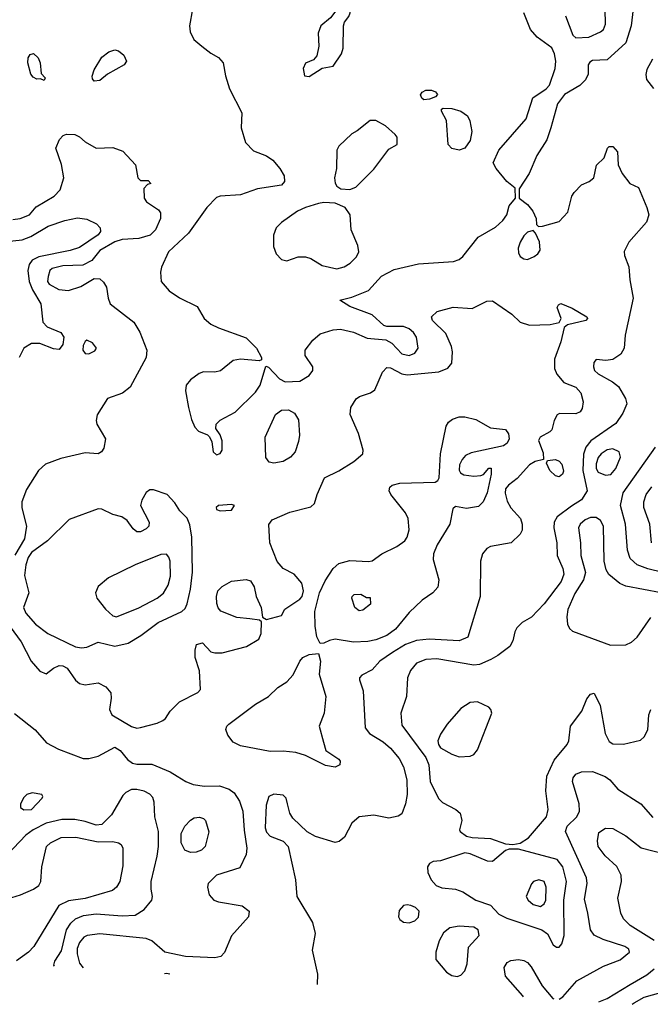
# Model space of a CAD drawing. Extents: x 1173079 to 1307053, y 522583 to 678478.
# Tile 113 of 256: x 1239212 to 1242617, y 527003 to 532319. Entities that reach past the tile are written whole.
import ezdxf

# ---------------------------------------------------------------- set-up
doc = ezdxf.new("R2010")
doc.units = 0

msp = doc.modelspace()

# ---------------------------------------------------------------- linework, layer by layer
at = {"layer": '0CON20XD'}
for points in [[(1242533.9, 532453.9), (1242514.4, 532285), (1242485.5, 532194.5), (1242385, 532102.5), (1242305, 532097.5), (1242290.7, 532089.3), (1242282.5, 532075), (1242281.2, 532025), (1242266.8, 531993.2), (1242236.3, 531963.7), (1242154.4, 531915.6), (1242115.8, 531864.2), (1242079.4, 531735)], [(1240775, 532011.2), (1240845, 532057.5), (1240905, 532067.5), (1240950, 532135), (1240958, 532165), (1240961.2, 532285), (1240966.7, 532305), (1240990, 532335), (1240997.5, 532355), (1240997.5, 532367.5), (1240988.3, 532378.3), (1240945, 532382.5), (1240925, 532373.3), (1240891.2, 532328.8), (1240838.6, 532285), (1240824.5, 532245), (1240827.5, 532175), (1240815.9, 532124.1), (1240798.3, 532101.7), (1240756.1, 532083.9), (1240742, 532055), (1240750, 532015), (1240775, 532011.2)], [(1240145.4, 532374.6), (1240129.4, 532285), (1240132.8, 532252.8), (1240151.8, 532211.8), (1240196.5, 532176.5), (1240245, 532137.1), (1240285.8, 532115), (1240311.4, 532085), (1240322.9, 532015), (1240345.7, 531945), (1240411.9, 531815), (1240407.5, 531735), (1240431.4, 531655), (1240475, 531611.4), (1240545, 531584.4), (1240579.9, 531559.9), (1240616.1, 531516.1), (1240640, 531475), (1240642.5, 531445), (1240625, 531426), (1240495.4, 531404.6), (1240405, 531373.5), (1240295, 531366.7), (1240275, 531358.1), (1240223.5, 531305), (1240123.2, 531166.8), (1240015.4, 531065), (1239977.5, 530982.5), (1239973.1, 530955), (1239976.9, 530905), (1240019.5, 530855), (1240075, 530817.5), (1240170.9, 530770.9), (1240209.1, 530705), (1240243.5, 530675), (1240284.8, 530654.8), (1240435, 530601.2), (1240491.2, 530545), (1240517.5, 530495), (1240517.5, 530482.5), (1240505, 530477.5), (1240405, 530485.8), (1240365, 530479.2), (1240296.5, 530423.5), (1240265, 530416.1), (1240205, 530418.1), (1240180.8, 530409.2), (1240135.3, 530375), (1240111.1, 530345), (1240107.2, 530315), (1240124.3, 530224.3), (1240140.2, 530160.2), (1240157.9, 530117.9), (1240176.9, 530096.9), (1240226.9, 530076.9), (1240237.3, 530067.3), (1240249.1, 530039.1), (1240257.5, 529985), (1240275, 529970), (1240295, 529976), (1240305.7, 529995), (1240305.7, 530045), (1240295, 530076.7), (1240271.2, 530111.2), (1240272.5, 530135), (1240295, 530156.7), (1240375, 530199.1), (1240485, 530307.5), (1240510, 530345), (1240541.7, 530448.3), (1240555, 530442.5), (1240615, 530378.9), (1240645, 530362.7), (1240725, 530367.3), (1240775, 530398.5), (1240794.5, 530425), (1240794.5, 530444.5), (1240754.4, 530505), (1240753.3, 530535), (1240795, 530588.6), (1240835, 530623.3), (1240905, 530644.5), (1240945, 530647.8), (1241015, 530630.8), (1241088.8, 530598.8), (1241189.8, 530589.8), (1241221.7, 530571.7), (1241275, 530515.3), (1241314.7, 530505.3), (1241345, 530518.5), (1241364.5, 530545), (1241354.6, 530605), (1241339.5, 530629.5), (1241315, 530649.2), (1241285, 530661.8), (1241195, 530663.1), (1241178.3, 530668.3), (1241115, 530725.6), (1240995, 530770), (1240940, 530805), (1241005, 530821.2), (1241095, 530856.9), (1241165.8, 530934.2), (1241235, 530970.4), (1241365, 531000), (1241555, 531013.8), (1241585, 531024.5), (1241605, 531039.4), (1241687.1, 531145), (1241780.9, 531199.1), (1241821.2, 531235), (1241842.2, 531265), (1241855.9, 531314.1), (1241890, 531355), (1241888.3, 531408.3), (1241842, 531445), (1241784.2, 531515), (1241769.2, 531545), (1241800, 531615), (1241947.2, 531782.8), (1241983.2, 531896.8), (1242055, 531946), (1242072.5, 531965), (1242104.3, 532055), (1242107.5, 532095), (1242100, 532135), (1242085, 532166.7), (1242006.9, 532225), (1241970.6, 532265), (1241933.6, 532356.4)], [(1242159.1, 532339.1), (1242198.8, 532235), (1242215, 532220), (1242285, 532224), (1242347.7, 532252.3), (1242364.1, 532265.9), (1242376, 532295), (1242373.1, 532375)], [(1239345, 531990), (1239325, 532000), (1239305, 531997.5), (1239285, 532008.8), (1239272.9, 532025), (1239255.7, 532085), (1239257.3, 532112.7), (1239268.8, 532131.2), (1239285.9, 532135.9), (1239312.7, 532112.7), (1239322, 532085), (1239328.3, 532028.3), (1239350, 532005), (1239345, 531990)], [(1239615, 531987.5), (1239605, 532000), (1239603.6, 532013.6), (1239615, 532047.5), (1239655, 532116.7), (1239694.3, 532145.7), (1239725, 532156), (1239745, 532150), (1239775, 532126.7), (1239788.8, 532095), (1239776.7, 532075), (1239685.9, 532024.1), (1239645, 531991.2), (1239615, 531987.5)], [(1242629.6, 532105), (1242599.4, 532050.6), (1242593.4, 532023.4), (1242596.9, 531995), (1242635, 531946.9)], [(1241395, 531886.7), (1241383.3, 531895), (1241377, 531913), (1241385, 531927.5), (1241405, 531937.5), (1241435, 531937.5), (1241458.3, 531928.3), (1241467.5, 531915), (1241458.3, 531901.7), (1241425, 531890), (1241395, 531886.7)], [(1241585, 531614.5), (1241545, 531622.9), (1241525.6, 531645.6), (1241517.1, 531775), (1241490, 531825), (1241490, 531835), (1241498.3, 531841.7), (1241545, 531840), (1241594.2, 531824.2), (1241629.4, 531799.4), (1241643, 531773), (1241653.1, 531715), (1241644.3, 531665.7), (1241616.2, 531625), (1241585, 531614.5)], [(1240995, 531402), (1241026.7, 531415), (1241125, 531510.8), (1241205, 531620), (1241250, 531645), (1241250, 531685), (1241239.3, 531699.3), (1241186.7, 531745), (1241135, 531773.8), (1241105, 531773.8), (1241035, 531718), (1241005, 531702), (1240936, 531635), (1240924, 531615), (1240922.5, 531515), (1240912.5, 531465), (1240915.9, 531435.9), (1240925, 531420), (1240946.1, 531406.1), (1240995, 531402)], [(1239175, 531240.8), (1239215.2, 531244.8), (1239264.4, 531265), (1239301.9, 531308.1), (1239398, 531365), (1239430.3, 531399.7), (1239450, 531465), (1239437, 531537), (1239406.7, 531625), (1239427.7, 531672.3), (1239446.4, 531693.6), (1239465, 531700), (1239509.3, 531699.3), (1239535, 531686.7), (1239565, 531658.8), (1239625, 531625.8), (1239715, 531628.1), (1239768.8, 531608.8), (1239836.7, 531535), (1239850, 531465), (1239865, 531450), (1239905, 531450), (1239920, 531435), (1239901.7, 531428.3), (1239882.5, 531407.5), (1239883.8, 531355), (1239896.7, 531335), (1239961.7, 531291.7), (1239972, 531275), (1239972, 531245), (1239945.7, 531185), (1239916, 531155), (1239855, 531138.2), (1239765, 531132), (1239725, 531119.5), (1239645, 531073.1), (1239600.8, 531019.2), (1239553.8, 530993.8), (1239445, 530989), (1239387.5, 530975), (1239375, 530963.8), (1239365, 530932.5), (1239363.1, 530905), (1239370.7, 530890.7), (1239422.6, 530862.6), (1239475, 530856.2), (1239541.8, 530878.2), (1239615, 530921.9), (1239645, 530919.5), (1239665, 530901.9), (1239681.5, 530875), (1239690, 530815), (1239701.5, 530785), (1239828, 530685), (1239861.3, 530631.3), (1239899.2, 530535), (1239895.8, 530495), (1239808.6, 530335), (1239767, 530303), (1239686.5, 530273.5), (1239630.4, 530185), (1239624.7, 530155.3), (1239627.8, 530135), (1239676.2, 530055), (1239665.9, 530005.9), (1239654.5, 529985.5), (1239635, 529975.6), (1239565, 529980), (1239435, 529950), (1239351.2, 529918.8), (1239314.4, 529885.6), (1239248, 529782), (1239223.9, 529715), (1239223.8, 529683.8), (1239249.7, 529585), (1239238.9, 529515), (1239185, 529427.5)], [(1242079.4, 531735), (1242059.1, 531670.9), (1242004.6, 531585.4), (1241962.5, 531487.5), (1241910, 531405), (1241910, 531355), (1241955, 531320), (1241982.5, 531285), (1242001.2, 531245), (1242003, 531213), (1242013, 531203), (1242035, 531203.3), (1242125, 531230), (1242171.2, 531278.8), (1242194.4, 531365), (1242205.8, 531385), (1242245, 531426.2), (1242287.5, 531445), (1242313.3, 531465), (1242326.4, 531533.6), (1242367.5, 531572.5), (1242386, 531625), (1242395, 531634), (1242415, 531634.2), (1242440, 531605), (1242444, 531535), (1242465, 531487.5), (1242507.5, 531435), (1242553.3, 531413.3), (1242598.6, 531305), (1242609.4, 531265), (1242597.1, 531225), (1242502.1, 531117.9), (1242477.1, 531067.1), (1242478.9, 531045), (1242501.8, 530985), (1242507.3, 530915), (1242525.4, 530815), (1242481.5, 530615), (1242477.1, 530545), (1242457.8, 530512.2), (1242415, 530484.1), (1242377.9, 530477.9), (1242325, 530483.3), (1242312.7, 530467.3), (1242310, 530445), (1242316.9, 530425), (1242335, 530407.5), (1242413.9, 530363.9), (1242445, 530338.5), (1242483.1, 530273.1), (1242490, 530245), (1242468.5, 530195), (1242431.3, 530138.7), (1242296.9, 530045), (1242268.8, 530011.2), (1242256.7, 529973.3), (1242253.4, 529885), (1242276.4, 529775), (1242245, 529726.1), (1242192.1, 529692.1), (1242114.8, 529635.2), (1242098, 529605), (1242096.7, 529575), (1242112.7, 529495), (1242114.7, 529425), (1242145.3, 529355), (1242150.6, 529325), (1242135.3, 529285), (1242045, 529164.4), (1241975, 529093.8), (1241925.9, 529064.1), (1241896.7, 529035), (1241886.1, 529013.9), (1241875.8, 528965), (1241858.6, 528935), (1241794.7, 528885.3), (1241756.4, 528863.7), (1241695, 528837.7), (1241665, 528833.2), (1241465, 528868.6), (1241405, 528863.8), (1241354.2, 528845), (1241323.1, 528805), (1241305.7, 528765), (1241300, 528665), (1241270, 528575), (1241275, 528510), (1241405.3, 528335), (1241421.2, 528295), (1241428.4, 528205), (1241473.7, 528113.7), (1241495, 528092), (1241566.7, 528055), (1241591.2, 528035), (1241598.8, 527995), (1241586.7, 527945), (1241590, 527935), (1241625, 527911.2), (1241655, 527903.8), (1241755, 527897.8), (1241835, 527868.6), (1241875, 527865.8), (1241915, 527872), (1241958.8, 527901.2), (1242057.2, 528015), (1242066.5, 528055), (1242052.5, 528155), (1242058, 528235), (1242098.5, 528321.5), (1242168.5, 528405), (1242177.5, 528425), (1242186.5, 528505), (1242247.3, 528585), (1242275, 528651.2), (1242295, 528676.7), (1242315, 528682.5), (1242345.9, 528615.9), (1242373.3, 528465), (1242395, 528421.4), (1242415, 528408.6), (1242472.7, 528407.3), (1242565, 528428), (1242585, 528446.2), (1242604.3, 528485), (1242608.9, 528565), (1242619.4, 528595)], [(1240925, 530974.1), (1240964, 530985), (1240996, 531004), (1241031.7, 531038.3), (1241043.6, 531065), (1241038.8, 531098.8), (1241001.9, 531185), (1240997.1, 531265), (1240968.8, 531305), (1240915, 531327.5), (1240855, 531331.1), (1240825, 531326.7), (1240755, 531305.4), (1240711.9, 531285), (1240625, 531222.9), (1240597.1, 531195), (1240583.3, 531155), (1240582.2, 531095), (1240596.7, 531055), (1240625, 531024.4), (1240655, 531016.5), (1240715, 531037.7), (1240755, 531038.9), (1240785, 531028.5), (1240845, 530991.2), (1240925, 530974.1)], [(1239107.7, 531117.7), (1239225, 531130.9), (1239272.1, 531147.9), (1239365, 531203.5), (1239455, 531234.7), (1239525, 531249.1), (1239575, 531242.5), (1239626.7, 531216.7), (1239647.1, 531195), (1239648.2, 531175), (1239635, 531157.3), (1239535, 531088.2), (1239485, 531071.8), (1239315, 531038.6), (1239280.3, 531019.7), (1239262.6, 530997.4), (1239256.7, 530965), (1239263, 530905), (1239280.5, 530860.5), (1239326.5, 530785), (1239337.7, 530685), (1239360.6, 530660.6), (1239435, 530630.5), (1239451.2, 530605), (1239445.3, 530564.7), (1239425, 530538.8), (1239395, 530542), (1239320.9, 530570.9), (1239275, 530570.3), (1239234.6, 530545), (1239209.6, 530495)], [(1241955, 531024.4), (1241990.6, 531039.4), (1242010, 531055), (1242022.5, 531075), (1242019.4, 531119.4), (1241997, 531167), (1241985, 531180), (1241955, 531171.2), (1241935, 531152), (1241915, 531118), (1241904.6, 531085), (1241905, 531060), (1241915, 531040.6), (1241935, 531026.7), (1241955, 531024.4)], [(1241655, 530759.6), (1241735, 530798.5), (1241765, 530800.9), (1241869.6, 530729.6), (1241915.4, 530685.4), (1241965, 530668.8), (1242076.8, 530673.2), (1242126.1, 530683.9), (1242136.2, 530705), (1242114, 530765), (1242120.8, 530779.2), (1242135, 530786), (1242195, 530761.2), (1242273.8, 530715), (1242278.8, 530705), (1242270, 530695), (1242169.5, 530670.5), (1242152.5, 530657.5), (1242135, 530580), (1242100, 530485), (1242100, 530435), (1242112, 530405), (1242150.7, 530360.7), (1242215, 530335.5), (1242241.8, 530305), (1242254.1, 530255), (1242250.3, 530219.7), (1242238.4, 530201.6), (1242215, 530190), (1242127.7, 530192.3), (1242115, 530186), (1242098.6, 530155), (1242085.9, 530104.1), (1242075, 530093.3), (1242023.3, 530065), (1242013.9, 530046.1), (1242039.3, 529979.3), (1242040, 529945), (1241995, 529933.3), (1241965, 529916.2), (1241897.8, 529842.2), (1241851.2, 529805), (1241835.9, 529785), (1241833, 529763), (1241845, 529720), (1241863.9, 529683.9), (1241915.7, 529625), (1241925.6, 529595), (1241925, 529562.5), (1241915, 529541.2), (1241865.7, 529494.3), (1241755, 529474.6), (1241735, 529463.6), (1241710.4, 529435), (1241700, 529395), (1241699.3, 529205), (1241631.2, 528985), (1241584.4, 528965.6), (1241424, 528974), (1241355, 528967.1), (1241295, 528945.9), (1241225, 528902.4), (1241157.5, 528855), (1241115, 528808.6), (1241059.5, 528780.5), (1241046.7, 528765), (1241046.2, 528755), (1241067.1, 528695), (1241077.1, 528495), (1241100.6, 528465), (1241175, 528419.1), (1241215, 528386.2), (1241260.9, 528330.8), (1241285.4, 528285), (1241302.9, 528215), (1241303.8, 528135), (1241295.5, 528085), (1241275, 528031.2), (1241255, 528018), (1241205, 528008.6), (1241125, 528024.3), (1241045, 528014.2), (1241005, 527981.2), (1240965.5, 527904.5), (1240937.4, 527882.6), (1240915, 527877.1), (1240808.9, 527908.9), (1240764.5, 527934.5), (1240687.4, 528007.4), (1240670.8, 528035), (1240658, 528085), (1240651.2, 528115), (1240635, 528131.2), (1240585, 528137.1), (1240558, 528125), (1240542.6, 528077.4), (1240537.8, 527955), (1240545, 527932.2), (1240565, 527910.9), (1240634.4, 527884.4), (1240662.5, 527855), (1240701.2, 527675), (1240708.1, 527585), (1240792.9, 527445), (1240807.8, 527385), (1240791.4, 527295), (1240820.5, 527165), (1240819.3, 527109.6)], [(1239160.5, 529040.5), (1239220.1, 528960.1), (1239274.6, 528854.6), (1239320.9, 528800.9), (1239355, 528786.2), (1239395, 528817.1), (1239425, 528831.5), (1239445, 528830.9), (1239468.5, 528818.5), (1239512.6, 528752.6), (1239534.8, 528734.7), (1239565, 528728.2), (1239635, 528738.8), (1239677.7, 528717.7), (1239703.8, 528683.8), (1239706.5, 528655), (1239696.4, 528595), (1239710, 528565), (1239815, 528501.8), (1239845, 528494.4), (1239865, 528496.7), (1239955, 528520), (1239985.7, 528534.3), (1239998.8, 528545), (1240024.4, 528585.6), (1240074.4, 528635.6), (1240174.1, 528685.9), (1240188.3, 528701.7), (1240183, 528803), (1240160, 528875), (1240160, 528915), (1240167.5, 528945), (1240200, 528955), (1240245, 528906.2), (1240265, 528900), (1240305, 528900), (1240436, 528934), (1240503.3, 528975), (1240516.1, 529003.9), (1240517.5, 529067.5), (1240507.5, 529077.5), (1240455, 529084.2), (1240385, 529091.4), (1240298.8, 529125), (1240283.7, 529143.7), (1240276.8, 529166.8), (1240274.5, 529205), (1240282.2, 529235), (1240305, 529259.4), (1240355, 529286.5), (1240435, 529295.7), (1240458.3, 529288.3), (1240477.4, 529257.4), (1240489.5, 529205), (1240515.6, 529145), (1240522.5, 529092.5), (1240545, 529080), (1240625, 529102.5), (1240644.5, 529135.5), (1240725, 529189.5), (1240736.7, 529205), (1240744.6, 529234.6), (1240736, 529276), (1240695, 529324.3), (1240635, 529355.7), (1240603.1, 529393.1), (1240562.1, 529495), (1240557, 529593), (1240575, 529618.8), (1240670.4, 529659.6), (1240785, 529688.6), (1240803.4, 529706.6), (1240818.6, 529755), (1240858.8, 529845), (1240935, 529883.1), (1241015.9, 529934.1), (1241064.4, 529975.6), (1241067.1, 529995), (1241041.9, 530085), (1240996.4, 530186.4), (1241000, 530225), (1241028.3, 530271.7), (1241046.7, 530285), (1241106.4, 530303.6), (1241130.3, 530319.7), (1241171.3, 530415), (1241195, 530440.4), (1241215, 530438.9), (1241275, 530406.5), (1241305, 530401.6), (1241475, 530417.7), (1241523.6, 530436.4), (1241545.7, 530465), (1241550, 530525), (1241544.4, 530555), (1241513.8, 530623.8), (1241441.4, 530695), (1241435.8, 530715), (1241466.4, 530743.6), (1241552.8, 530767.2), (1241655, 530759.6)], [(1239585, 530514.3), (1239618.3, 530531.7), (1239627.5, 530545), (1239605, 530573.3), (1239575, 530588), (1239565, 530581.2), (1239555, 530560), (1239553.6, 530535), (1239565, 530516), (1239585, 530514.3)], [(1240585, 529924.3), (1240559.1, 529929.1), (1240541.1, 529955), (1240538.2, 530065), (1240593, 530187), (1240625, 530210.5), (1240662.8, 530212.8), (1240696, 530195), (1240718, 530158), (1240722.5, 530075), (1240717.8, 530042.2), (1240699.5, 529985), (1240674.1, 529955.9), (1240635, 529933.6), (1240585, 529924.3)], [(1240835, 528950), (1240816.9, 528986.9), (1240807.3, 529045), (1240805.7, 529124.3), (1240831.7, 529225), (1240861.2, 529288.8), (1240905, 529356.2), (1240935, 529382.7), (1240995, 529399.2), (1241095, 529393.1), (1241115, 529397.8), (1241167.5, 529435), (1241247.8, 529475), (1241292.2, 529505), (1241304.6, 529525.4), (1241315.5, 529565), (1241310.5, 529625), (1241296.2, 529656.2), (1241216.9, 529755), (1241208.1, 529775), (1241210.8, 529795), (1241223.6, 529806.4), (1241264, 529816), (1241455, 529822.5), (1241470, 529830), (1241477.5, 529845), (1241483.8, 529975), (1241515.8, 530125), (1241528, 530145), (1241548.7, 530161.3), (1241585, 530174.4), (1241615.4, 530175.4), (1241675, 530159.5), (1241755, 530114.5), (1241835, 530105.6), (1241852.4, 530082.4), (1241855.3, 530055), (1241845, 530032.2), (1241825, 530017.5), (1241650.7, 529979.3), (1241620, 529965), (1241601.2, 529945), (1241586.2, 529915), (1241586.1, 529886.1), (1241592.9, 529872.9), (1241611.1, 529861.1), (1241665, 529853.6), (1241702.7, 529857.3), (1241717.5, 529862.5), (1241745, 529896.7), (1241757.3, 529897.3), (1241758.6, 529865), (1241735.8, 529764.2), (1241715.6, 529715), (1241689.5, 529690.5), (1241625, 529679.4), (1241565, 529690), (1241551.7, 529678.3), (1241535.6, 529595), (1241466.5, 529483.5), (1241446.9, 529435), (1241445.7, 529405), (1241476.2, 529295), (1241470, 529255), (1241443.8, 529225), (1241385.5, 529184.5), (1241315, 529118.6), (1241241.9, 529028.1), (1241195, 528993.8), (1241135, 528970.8), (1241091.3, 528961.3), (1241015, 528958.4), (1240915.4, 528974.6), (1240885, 528967.8), (1240855, 528952), (1240835, 528950)], [(1242375, 529860), (1242405, 529863.8), (1242430.4, 529895), (1242456.4, 529956.4), (1242449.4, 529985), (1242415, 530001.3), (1242385, 529995.8), (1242352.5, 529975), (1242335.5, 529955), (1242325, 529920), (1242325.5, 529895), (1242336, 529875), (1242375, 529860)], [(1242765.4, 529315), (1242604, 529354), (1242546.2, 529376.2), (1242509.1, 529409.2), (1242494.2, 529454.2), (1242484.1, 529595), (1242456.7, 529695), (1242470.4, 529765), (1242645, 530010.6)], [(1242125, 529851.1), (1242105, 529855.6), (1242074, 529885), (1242057.5, 529925), (1242061.7, 529938.3), (1242105, 529943.8), (1242125, 529936), (1242139.8, 529919.8), (1242148.3, 529881.7), (1242142.9, 529865), (1242125, 529851.1)], [(1239545, 528927.5), (1239575, 528931.4), (1239635, 528957.7), (1239725, 528936.7), (1239797.3, 528952.7), (1239865.7, 528994.3), (1239960, 529065), (1240087.1, 529122.9), (1240105, 529138.9), (1240116.8, 529165), (1240134.7, 529245), (1240145.3, 529335.3), (1240141.8, 529525), (1240131.7, 529591.7), (1240117.3, 529627.3), (1240077.6, 529667.6), (1240050.5, 529710.5), (1240009.2, 529755), (1239935, 529780.6), (1239915, 529780), (1239895, 529766.2), (1239872, 529725), (1239864, 529695), (1239911.2, 529605), (1239908.8, 529585), (1239895, 529570), (1239865, 529554), (1239844.1, 529554.1), (1239825, 529570), (1239792, 529615), (1239763.9, 529633.9), (1239715, 529647.2), (1239655, 529675.9), (1239635, 529678.4), (1239479.4, 529620.6), (1239362.7, 529505), (1239275, 529441.9), (1239257, 529415), (1239244.7, 529374.7), (1239237.3, 529317.3), (1239261.2, 529225), (1239233.3, 529145), (1239245, 529114.5), (1239297.3, 529055), (1239364.4, 529005), (1239513.6, 528933.6), (1239545, 528927.5)], [(1242623.3, 529495), (1242614.7, 529594.7), (1242581.9, 529685), (1242581.9, 529715), (1242594.7, 529755), (1242625, 529797.1)], [(1240295, 529666.2), (1240355, 529670), (1240372.5, 529695), (1240355, 529702), (1240285, 529695.7), (1240273.3, 529685), (1240274.1, 529674.1), (1240295, 529666.2)], [(1242676.2, 529225), (1242485, 529259.6), (1242452.2, 529275), (1242394.1, 529324.1), (1242378.6, 529348.6), (1242368.2, 529395), (1242364.6, 529585), (1242349.1, 529615), (1242325, 529631.1), (1242295, 529630.9), (1242265, 529618.5), (1242238.5, 529595), (1242229.1, 529575), (1242240.9, 529495), (1242242.9, 529425), (1242266.8, 529335), (1242256, 529295), (1242209, 529221), (1242172.2, 529135), (1242167.5, 529095), (1242170.9, 529055), (1242181.2, 529031.2), (1242196.6, 529016.6), (1242402.6, 528942.6)], [(1239735, 529094.3), (1239855, 529142.9), (1239955.2, 529194.8), (1239988.3, 529221.7), (1240013.8, 529265), (1240027.1, 529315), (1240023.9, 529395), (1240017.2, 529417.2), (1240005, 529432.2), (1239975, 529431.2), (1239836, 529375), (1239692, 529305), (1239635, 529258.6), (1239620.6, 529225), (1239628.6, 529195), (1239675, 529135.7), (1239715, 529100), (1239735, 529094.3)], [(1241045, 529126.7), (1241021.2, 529145), (1241006.2, 529195), (1241006.7, 529205), (1241017.5, 529215), (1241055, 529217.1), (1241085, 529200), (1241105, 529200), (1241107, 529163), (1241065, 529130), (1241045, 529126.7)], [(1242402.6, 528942.6), (1242485, 528942.7), (1242515, 528957.5), (1242545.7, 528984.3), (1242619.5, 529090.5)], [(1240915, 528284), (1240862.7, 528292.7), (1240755.9, 528345.9), (1240703, 528363), (1240635, 528369.5), (1240565, 528367.7), (1240405, 528398.9), (1240365, 528417.5), (1240335.7, 528455), (1240325.8, 528485.8), (1240331.4, 528505), (1240341.4, 528515), (1240485.9, 528624.1), (1240556, 528665), (1240606.9, 528713.1), (1240655, 528744.2), (1240688.8, 528781.2), (1240724.4, 528855), (1240741.4, 528875), (1240775, 528891.4), (1240825, 528897.5), (1240835.8, 528855), (1240830, 528785), (1240865.7, 528664.3), (1240856, 528575), (1240830, 528505), (1240852, 528418), (1240865, 528373.3), (1240935.8, 528325.8), (1240943.3, 528315), (1240940, 528295), (1240915, 528284)], [(1241585, 528338.6), (1241645, 528342.5), (1241665, 528352), (1241685, 528376.2), (1241761.9, 528575), (1241757.1, 528595), (1241745, 528607.5), (1241685, 528635.8), (1241645, 528631.4), (1241595, 528600), (1241520.9, 528515), (1241485, 528460.8), (1241470.7, 528425), (1241473.4, 528405), (1241485, 528386.7), (1241545, 528352.5), (1241585, 528338.6)], [(1239183.4, 528573.4), (1239296, 528485), (1239357.5, 528415), (1239420.9, 528380.9), (1239555, 528329.1), (1239585, 528330.3), (1239635, 528343.3), (1239725, 528390.5), (1239755, 528372.5), (1239793.9, 528323.9), (1239821.4, 528305), (1239845, 528299.1), (1239925, 528298.5), (1240025, 528257.9), (1240063.3, 528235), (1240110, 528205), (1240149.3, 528189.3), (1240209.2, 528180.8), (1240291.8, 528181.8), (1240343.7, 528163.7), (1240369.5, 528145), (1240399.1, 528099.2), (1240417.2, 528045), (1240423.6, 527943.7), (1240439.4, 527845), (1240435, 527812.5), (1240401.2, 527738.8), (1240275, 527700), (1240229.2, 527655), (1240225.7, 527635), (1240235, 527593.3), (1240261.2, 527565), (1240285.6, 527555.6), (1240414.2, 527534.2), (1240451.2, 527505), (1240448, 527475), (1240355, 527371.9), (1240317.6, 527282.4), (1240298.2, 527261.8), (1240265.9, 527254.1), (1240108.3, 527261.7), (1239995, 527284.3), (1239925, 527346), (1239895, 527357.3), (1239645, 527383.6), (1239575.9, 527374.1), (1239558.9, 527365), (1239535, 527336.4), (1239522, 527305), (1239522.2, 527275), (1239534.4, 527224.4), (1239555.7, 527199.4)], [(1242125.4, 527030.3), (1242145, 527043.5), (1242220.5, 527129.5), (1242365, 527209.4), (1242455, 527243.1), (1242505.7, 527285), (1242500.8, 527300.8), (1242480, 527315), (1242362.3, 527352.3), (1242315, 527376.9), (1242294.5, 527405), (1242280.5, 527495), (1242261.2, 527571.2), (1242276.5, 527655), (1242272.7, 527685), (1242158.8, 527935), (1242168.2, 527965), (1242220.5, 528015), (1242234.5, 528045), (1242233.5, 528085), (1242197.5, 528205), (1242200, 528225), (1242215.3, 528244.7), (1242245, 528257.9), (1242305, 528260), (1242373.6, 528233.6), (1242399.4, 528215), (1242442.5, 528165), (1242565.6, 528085), (1242631, 528011)], [(1239399.8, 527208.8), (1239396.7, 527215), (1239402.7, 527235), (1239438.1, 527291.9), (1239465.2, 527404.8), (1239488.3, 527441.7), (1239512.7, 527465), (1239556.9, 527483.1), (1239625, 527491.7), (1239765, 527480), (1239835, 527484.6), (1239884.6, 527515.4), (1239925.5, 527564.5), (1239930, 527585), (1239922.2, 527625), (1239922.5, 527665), (1239955, 527802.5), (1239961.1, 527855), (1239961.1, 527935), (1239942.2, 528015), (1239938.9, 528095), (1239930.2, 528120.2), (1239915, 528137.1), (1239885, 528153.5), (1239845, 528162.7), (1239815, 528161.8), (1239785, 528146.7), (1239769.1, 528130.9), (1239707.6, 528025), (1239655, 527972.9), (1239625, 527969.8), (1239565, 527990.4), (1239509, 528001), (1239440.3, 527999.7), (1239355, 527980.2), (1239284.5, 527945), (1239244.8, 527915.2), (1239145, 527810.5)], [(1239235, 528052), (1239275, 528054.4), (1239333.6, 528116.4), (1239337.5, 528125), (1239332.5, 528135), (1239280, 528145), (1239250, 528135), (1239235, 528120), (1239216.2, 528085), (1239216.7, 528065), (1239235, 528052)], [(1240135, 527822), (1240103.3, 527835), (1240083.9, 527873.9), (1240083.8, 527925), (1240103.3, 527965), (1240135, 527996.7), (1240155, 528008.8), (1240183.6, 528013.6), (1240205, 528006.7), (1240215.8, 527995.8), (1240234.1, 527934.1), (1240213.1, 527855), (1240193.8, 527835), (1240165, 527824.2), (1240135, 527822)], [(1242638, 527348), (1242508.1, 527428.1), (1242472, 527465), (1242459.1, 527495), (1242441.8, 527575), (1242462.1, 527665), (1242459.4, 527699.4), (1242436.4, 527746.4), (1242374.5, 527805), (1242336.5, 527855), (1242332.2, 527885), (1242340.3, 527929.7), (1242375, 527953.1), (1242415, 527951.1), (1242485, 527913.3), (1242567.9, 527847.9), (1242694.4, 527814.4)], [(1239075, 527550.9), (1239215.9, 527594.1), (1239285.9, 527624.1), (1239315, 527644.3), (1239326.7, 527665), (1239331.5, 527745), (1239356, 527854), (1239378.1, 527875), (1239436.4, 527903.6), (1239515, 527905.9), (1239635, 527879.5), (1239715, 527882.3), (1239745.3, 527875.3), (1239760, 527865), (1239768.9, 527845), (1239769.3, 527750.7), (1239752.1, 527665), (1239734.2, 527635.8), (1239712.9, 527617.1), (1239565, 527573.8), (1239475, 527560.9), (1239423.6, 527536.4), (1239288.2, 527315), (1239259.4, 527285), (1239195, 527237.8)], [(1242125, 527311.4), (1242140.4, 527329.6), (1242152.4, 527375), (1242150, 527565), (1242165.2, 527665), (1242144.2, 527744.2), (1242114.3, 527784.3), (1241905, 527841.2), (1241855, 527841.2), (1241835, 527833.8), (1241765, 527774.2), (1241737.5, 527775), (1241645, 527816), (1241615, 527820), (1241485, 527778), (1241445, 527773.3), (1241425, 527762.5), (1241414, 527745), (1241416.2, 527715), (1241434.3, 527674.3), (1241461.2, 527645), (1241492.1, 527632.1), (1241564.7, 527624.7), (1241605, 527610.4), (1241675, 527565.6), (1241755, 527538.6), (1241798.8, 527488.8), (1241842.4, 527467.6), (1242031.9, 527405), (1242062.7, 527382.7), (1242093.1, 527323.1), (1242111.7, 527311.7), (1242125, 527311.4)], [(1242025, 527531.5), (1242044.7, 527545.3), (1242054.1, 527565), (1242055.9, 527635.9), (1242045, 527665.6), (1242015, 527674.5), (1241986, 527665), (1241975, 527654), (1241947.8, 527585), (1241957.8, 527565), (1241985, 527541.5), (1242025, 527531.5)], [(1241315, 527442), (1241345.7, 527454.3), (1241365, 527473.3), (1241368.8, 527505), (1241350, 527525), (1241325, 527536), (1241305, 527540), (1241285, 527536), (1241260.9, 527509.1), (1241258, 527475), (1241265, 527461.2), (1241285, 527446), (1241315, 527442)], [(1241575, 527153.6), (1241595, 527160.5), (1241616.3, 527183.7), (1241628.1, 527221.9), (1241635, 527312), (1241693.1, 527375), (1241687.5, 527405), (1241665, 527419.4), (1241585, 527425.3), (1241535, 527415.4), (1241501.4, 527388.6), (1241478, 527345), (1241460, 527285), (1241460, 527245), (1241516.9, 527176.9), (1241545, 527157.9), (1241575, 527153.6)], [(1241932.1, 527043.5), (1241928.9, 527048.9), (1241835.8, 527155), (1241828.9, 527201.1), (1241845, 527228.1), (1241865, 527239.1), (1241905, 527245.4), (1241935, 527240), (1241955, 527228.2), (1241974.5, 527205), (1242032.9, 527102.9), (1242091.4, 527035), (1242097, 527032.3)], [(1240022.8, 527165.2), (1240005, 527169.4), (1239993.4, 527167.4)], [(1242339.8, 527015.7), (1242385, 527034.1), (1242509.5, 527110.5), (1242598.1, 527161.9), (1242638.5, 527195)], [(1242518.9, 527002.8), (1242530.1, 527009.9), (1242585, 527041.9), (1242675, 527066.8)]]:
    msp.add_lwpolyline(points, dxfattribs=at)

doc.saveas('drawing.dxf')
